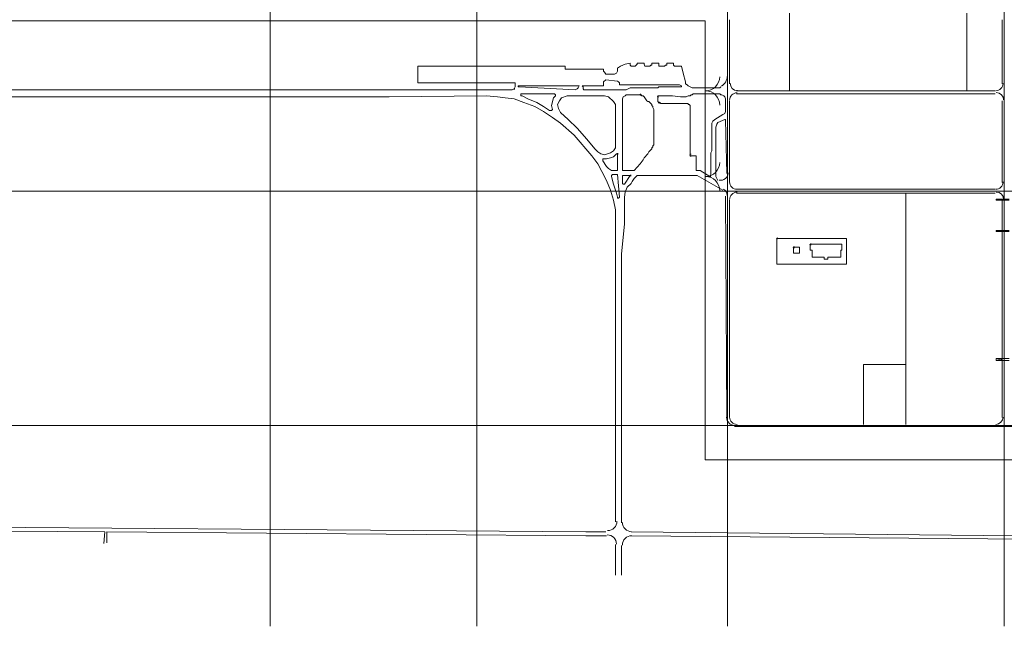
# Model space of a CAD drawing. Header units: millimetres. Extents: x -3176 to 162662, y -36434 to 57907.
# Tile 54 of 155: x 71144 to 81796, y 27277 to 33837. Entities that reach past the tile are written whole.
import ezdxf

# ---------------------------------------------------------------- set-up
doc = ezdxf.new("R2010")
doc.units = ezdxf.units.MM
doc.linetypes.add('1-Sheet - 32170-CIV-6170-DW-2035-015-01 - RZUTY$0$IMPORT-HIDDENX2 _6_', pattern=[238125000.0, 158750000.0, -79375000.0])
doc.layers.get('0').update_dxf_attribs({"lineweight": 5})
doc.layers.add('1-Sheet - 32170-CIV-6170-DW-2035-015-01 - RZUTY$0$CIV_KEYPLAN', color=8, linetype='Continuous', lineweight=0)
doc.layers.add('1-Sheet - 32170-CIV-6170-DW-2035-015-01 - RZUTY$0$PLAN ORIENTACYJNY _KEY PLAN__dwg _3_', color=8, linetype='Continuous', lineweight=0)

# ---------------------------------------------------------------- blocks, each defined once
blk = doc.blocks.new('1-Sheet - 32170-CIV-6170-DW-2035-015-01 - RZUTY$0$PLAN ORIENTACYJNY _KEY PLAN__dwg_A$Ccfc037ab-730732-A_KEY_PLAN')
at = {"layer": '1-Sheet - 32170-CIV-6170-DW-2035-015-01 - RZUTY$0$CIV_KEYPLAN'}
for points in [[(1437.2, 769.3), (1437.2, 771.4), (1436.2, 771.4), (1435.1, 770.3), (1436.2, 769.3)], [(1573.5, 762.9), (1573.5, 765), (1572.4, 765), (1571.4, 763.9), (1572.4, 762.9)], [(1592.6, 760.7), (1592.6, 762.9), (1591.6, 762.9), (1590.5, 761.8), (1591.6, 760.7)], [(1593.7, 754.4), (1593.7, 756.5), (1592.6, 756.5), (1591.6, 755.4), (1592.6, 754.4)], [(1549, 699), (1549, 701.1), (1547.9, 701.1), (1546.9, 700.1), (1547.9, 699)], [(1626.2, 698.5), (1627.2, 699), (1627.8, 699), (1627.8, 700.1), (1626.7, 700.1), (1625.6, 699)], [(1626.7, 696.9), (1627.8, 696.9), (1627.2, 699), (1626.2, 698.5), (1625.6, 697.9), (1626.3, 697.2)], [(1562.8, 675.6), (1562.8, 677.7), (1561.8, 677.7), (1560.7, 676.7), (1561.8, 675.6)], [(1648, 674.5), (1649.1, 674.5), (1649.1, 676.7), (1648, 676.7), (1646.9, 675.6)], [(1720.4, 607.5), (1721.4, 607.5), (1721.4, 609.6), (1720.4, 609.6), (1719.3, 608.5)], [(1739.5, 597.9), (1739.5, 600), (1738.5, 600), (1737.4, 599), (1738.5, 597.9)], [(1757.6, 601.1), (1757.6, 603.2), (1756.6, 603.2), (1755.5, 602.2), (1756.6, 601.1)]]:
    blk.add_hatch(color=256, dxfattribs=at).paths.add_polyline_path(points)
for p, q in [((1734.2, 852.3), (1734.2, 768.2)), ((1925.8, 852.3), (1925.8, 768.2)), ((1669.3, 844.8), (1669.3, 775.6)), ((1964.1, 844.8), (1964.1, 775.6)), ((1676.7, 768.2), (1956.7, 768.2)), ((1669.3, 757.5), (1669.3, 669.2)), ((1676.7, 765), (1956.7, 765)), ((1964.1, 757.5), (1964.1, 669.2)), ((1676.7, 661.8), (1956.7, 661.8)), ((1665, 654.3), (1666.1, 414.8)), ((1669.3, 650), (1669.3, 414.8)), ((1676.7, 657.5), (1956.7, 657.5)), ((1859.8, 657.5), (1859.8, 407.4)), ((1964.1, 651.1), (1957.7, 650)), ((1964.1, 478.7), (1957.7, 476.6)), ((1963, 476.6), (1963, 478.7)), ((2317.5, 405.2), (1674.6, 405.2)), ((1545.8, 277.5), (1545.8, 244.5)), ((1552.2, 276.5), (1552.2, 244.5))]:
    blk.add_line(p, q, dxfattribs=at)
at = {"layer": '1-Sheet - 32170-CIV-6170-DW-2035-015-01 - RZUTY$0$CIV_KEYPLAN', "flags": 128}
for points in [[(2331.3, 369.1), (1642.7, 369.1), (1642.7, 843.8), (852.9, 843.8), (852.9, 857.6), (825.2, 857.6)], [(855, 769.3), (1434, 769.3), (1436.2, 770.3), (1437.2, 772.5), (1437.2, 776.7), (1331.9, 776.7), (1331.9, 794.8), (1491.5, 794.8), (1491.5, 791.6), (1533, 791.6), (1533, 789.5), (1534.1, 788.4), (1535.2, 786.3), (1544.7, 786.3), (1546.9, 787.4), (1547.9, 789.5), (1547.9, 792.7), (1551.1, 794.8), (1556.4, 796.9), (1561.8, 798), (1561.8, 795.9), (1562.8, 794.8), (1567.1, 794.8), (1569.2, 796.9), (1569.2, 798), (1576.7, 798), (1576.7, 796.9), (1577.7, 794.8), (1583.1, 794.8), (1584.1, 795.9), (1585.2, 795.9), (1585.2, 798), (1592.6, 798), (1592.6, 794.8), (1599, 794.8), (1600.1, 795.9), (1601.2, 795.9), (1601.2, 798), (1608.6, 798), (1608.6, 795.9), (1609.7, 794.8), (1617.1, 794.8), (1619.2, 787.4), (1621.4, 777.8), (1621.4, 775.6), (1623.5, 774.6), (1624.6, 773.5), (1628.8, 771.4), (1658.6, 771.4), (1659.7, 772.5)], [(248.3, 809.7), (247.3, 808.6), (247.3, 806.5), (246.2, 804.4), (245.1, 791.6), (237.7, 682), (369.7, 563.8), (674.1, 297.7), (1513.9, 291.4), (1535.2, 291.4)], [(735.8, 761.8), (1301, 761.8), (1406.4, 762.9), (1418.1, 761.8), (1426.6, 760.7), (1436.2, 759.7), (1446.8, 755.4), (1458.5, 751.2), (1468.1, 745.8), (1477.7, 739.5), (1486.2, 733.1), (1501.1, 720.3), (1520.3, 697.9), (1526.6, 689.4), (1530.9, 680.9), (1536.2, 671.3), (1540.5, 660.7), (1543.7, 650), (1545.8, 639.4), (1545.8, 302)], [(1656.5, 671.3), (1654.4, 675.6), (1654.4, 728.8), (1655.4, 732), (1656.5, 734.1), (1664, 737.3), (1665, 737.3), (1665, 736.3), (1666.1, 678.8)], [(1552.2, 300.9), (1552.2, 591.5), (1555.4, 624.5), (1555.4, 653.2), (1556.4, 658.6), (1558.6, 663.9), (1562.8, 668.1), (1563.9, 670.3), (1566, 673.5), (1569.2, 676.7), (1634.1, 676.7), (1661.8, 660.7)], [(2340.9, 652.2), (2340.9, 390.3), (2336.6, 370.1), (2331.3, 349.9), (2326, 337.1), (2323.9, 331.8), (2313.2, 309.4), (2305.8, 294.5), (2300.4, 288.2), (2295.1, 286), (2290.9, 283.9), (1562.8, 291.4)], [(1971.6, 651.1), (1957.7, 651.1), (1957.7, 650), (1971.6, 650), (1964.1, 651.1), (1964.1, 414.8)], [(1971.6, 617.1), (1957.7, 617.1), (1957.7, 616), (1971.6, 616), (1964.1, 617.1), (1957.7, 616)], [(1859.8, 472.3), (1814, 472.3), (1814, 407.4)], [(1971.6, 478.7), (1957.7, 478.7), (1957.7, 476.6), (1971.6, 476.6)], [(683.7, 293.5), (993.4, 291.4), (992.3, 278.6)], [(995.5, 279.6), (995.5, 291.4), (1513.9, 287.1), (1536.2, 287.1)], [(1562.8, 287.1), (2291.9, 280.7), (2300.4, 281.8), (2305.8, 286), (2310, 292.4)]]:
    blk.add_lwpolyline(points, dxfattribs=at)
for points in [[(1510.7, 772.5), (1510.7, 770.3), (1511.7, 769.3), (1557.5, 769.3), (1561.8, 771.4), (1591.6, 771.4), (1592.6, 772.5), (1617.1, 772.5), (1617.1, 773.5), (1615, 774.6), (1550.1, 774.6), (1550.1, 776.7), (1549, 777.8), (1547.9, 778.8), (1535.2, 779.9), (1533, 777.8), (1533, 773.5), (1509.6, 773.5)], [(1440.4, 773.5), (1506.4, 773.5), (1505.4, 771.4), (1504.3, 770.3), (1502.2, 769.3), (1441.5, 772.5), (1440.4, 772.5)], [(1479.8, 765), (1480.9, 763.9), (1480.9, 762.9), (1478.8, 760.7), (1476.6, 752.2), (1477.7, 748), (1476.6, 746.9), (1474.5, 746.9), (1468.1, 751.2), (1460.7, 755.4), (1451.1, 759.7), (1444.7, 762.9), (1443.6, 762.9), (1443.6, 765)], [(1493.7, 762.9), (1534.1, 762.9), (1538.4, 761.8), (1543.7, 756.5), (1545.8, 753.3), (1545.8, 706.5), (1543.7, 703.3), (1540.5, 701.1), (1534.1, 699), (1529.8, 700.1), (1526.6, 702.2), (1523.5, 705.4), (1514.9, 716), (1504.3, 727.7), (1494.7, 737.3), (1486.2, 744.8), (1484.1, 749), (1483, 753.3), (1485.1, 757.5), (1487.3, 760.7)], [(1566, 682), (1572.4, 689.4), (1575.6, 693.7), (1576.7, 695.8), (1580.9, 700.1), (1582, 702.2), (1585.2, 705.4), (1585.2, 706.5), (1586.3, 707.5), (1586.3, 708.6), (1587.3, 709.7), (1587.3, 748), (1586.3, 750.1), (1586.3, 751.2), (1585.2, 752.2), (1585.2, 753.3), (1583.1, 755.4), (1582, 756.5), (1580.9, 756.5), (1579.9, 757.5), (1576.7, 761.8), (1575.6, 762.9), (1574.5, 762.9), (1573.5, 763.9), (1557.5, 763.9), (1556.4, 762.9), (1554.3, 761.8), (1553.3, 759.7), (1553.3, 682)], [(1626.7, 752.2), (1625.6, 753.3), (1624.6, 753.3), (1624.6, 754.4), (1594.8, 754.4), (1593.7, 755.4), (1592.6, 755.4), (1591.6, 756.5), (1591.6, 762.9), (1607.5, 762.9), (1616.1, 761.8), (1622.4, 761.8), (1624.6, 762.9), (1626.7, 762.9), (1627.8, 763.9), (1628.8, 763.9), (1629.9, 765), (1658.6, 765), (1659.7, 763.9), (1660.8, 763.9), (1662.9, 762.9), (1664, 761.8), (1665, 759.7), (1665, 745.8), (1664, 743.7), (1661.8, 742.6), (1653.3, 737.3), (1651.2, 735.2), (1650.1, 733.1), (1650.1, 703.3), (1649.1, 701.1), (1649.1, 677.7), (1648, 675.6), (1637.3, 682), (1633.1, 682), (1633.1, 697.9), (1626.7, 697.9)], [(1547.9, 682), (1541.5, 682), (1538.4, 684.1), (1536.2, 686.2), (1532, 692.6), (1532, 694.8), (1536.2, 694.8), (1540.5, 695.8), (1543.7, 696.9), (1546.9, 700.1), (1547.9, 700.1)], [(1547.9, 677.7), (1550.1, 653.2), (1549, 652.2), (1547.9, 652.2), (1547.9, 653.2), (1546.9, 657.5), (1543.7, 667.1), (1541.5, 675.6), (1541.5, 676.7), (1542.6, 677.7)], [(1561.8, 676.7), (1555.4, 667.1), (1554.3, 667.1), (1553.3, 668.1), (1553.3, 676.7)], [(1720.4, 608.5), (1795.9, 608.5), (1795.9, 580.9), (1720.4, 580.9)], [(1738.5, 599), (1744.8, 599), (1744.8, 592.6), (1738.5, 592.6)], [(1756.6, 602.2), (1790.6, 602.2), (1790.6, 595.8), (1789.5, 595.8), (1789.5, 588.3), (1775.7, 588.3), (1775.7, 586.2), (1771.5, 586.2), (1771.5, 588.3), (1758.7, 588.3), (1758.7, 595.8), (1756.6, 595.8)]]:
    blk.add_lwpolyline(points, close=True, dxfattribs=at)
at = {"layer": '1-Sheet - 32170-CIV-6170-DW-2035-015-01 - RZUTY$0$CIV_KEYPLAN'}
for centre, radius, start, end in [((1643.2, 783.6), 15.4, 269.9997, 359.2858), ((1654.4, 783.8), 12.2, 300.9998, 0.0073), ((1643.2, 752.8), 15.4, 0.001, 89.999), ((1677.8, 776.4), 7.98, 180, 270), ((1957.2, 776.2), 7.98, 269.9981, 0.0019), ((1677.3, 758.1), 7.98, 89.9981, 180.0019), ((1957.7, 758.3), 7.98, 0, 90), ((1643.2, 691), 15.4, 269.9997, 359.2858), ((1643.2, 660.2), 15.4, 0.001, 89.999), ((1659.7, 679.5), 7.98, 256.7017, 0.2258), ((1658.6, 655), 7.98, 0.0067, 58.509), ((1677.3, 669.7), 7.98, 179.9981, 270.0019), ((1957.2, 669.7), 7.98, 269.9981, 0.0019), ((1677.3, 650.6), 7.98, 89.9981, 180.0019), ((1957.7, 650.8), 7.98, 0, 90), ((1675.1, 415.4), 9.05, 180.014, 269.9975), ((1677.3, 415.4), 7.98, 179.9957, 270.0102), ((1957.2, 415.4), 7.98, 270.0075, 360), ((1537.3, 302.7), 10.1, 269.4689, 0.0073), ((1563.4, 301.5), 10.1, 179.9988, 269.4716), ((1536.8, 278), 10.1, 0.005, 89.4831), ((1563.4, 277), 10.1, 89.4846, 179.9985)]:
    blk.add_arc(centre, radius, start, end, dxfattribs=at)
blk = doc.blocks.new('1-Sheet - 32170-CIV-6170-DW-2035-015-01 - RZUTY$0$PLAN ORIENTACYJNY _KEY PLAN__dwg_A$Cf23b0f8a-730733-A_KEY_PLAN')
at = {"layer": '1-Sheet - 32170-CIV-6170-DW-2035-015-01 - RZUTY$0$CIV_KEYPLAN', "linetype": '1-Sheet - 32170-CIV-6170-DW-2035-015-01 - RZUTY$0$IMPORT-HIDDENX2 _6_'}
for p, q in [((1172.2, 2850.1), (1172.2, 189.2)), ((1395.7, 2850.1), (1395.7, 189.2)), ((1667.1, 2850.1), (1667.1, 189.2)), ((1966.2, 2850.1), (1966.2, 189.2)), ((68.5, 659.6), (3245.6, 659.6)), ((68.5, 406.3), (3245.6, 406.3))]:
    blk.add_line(p, q, dxfattribs=at)
blk = doc.blocks.new('1-Sheet - 32170-CIV-6170-DW-2035-015-01 - RZUTY')
at = {"layer": '1-Sheet - 32170-CIV-6170-DW-2035-015-01 - RZUTY$0$PLAN ORIENTACYJNY _KEY PLAN__dwg _3_', "color": 252}
for name in ['1-Sheet - 32170-CIV-6170-DW-2035-015-01 - RZUTY$0$PLAN ORIENTACYJNY _KEY PLAN__dwg_A$Cf23b0f8a-730733-A_KEY_PLAN', '1-Sheet - 32170-CIV-6170-DW-2035-015-01 - RZUTY$0$PLAN ORIENTACYJNY _KEY PLAN__dwg_A$Ccfc037ab-730732-A_KEY_PLAN']:
    blk.add_blockref(name, (2764, 0), dxfattribs=at)

msp = doc.modelspace()

# ---------------------------------------------------------------- block references
at = {"xscale": 10, "yscale": 10, "zscale": 10}
msp.add_blockref('1-Sheet - 32170-CIV-6170-DW-2035-015-01 - RZUTY', (34491.45, 25385.65), dxfattribs=at)

doc.saveas('drawing.dxf')
